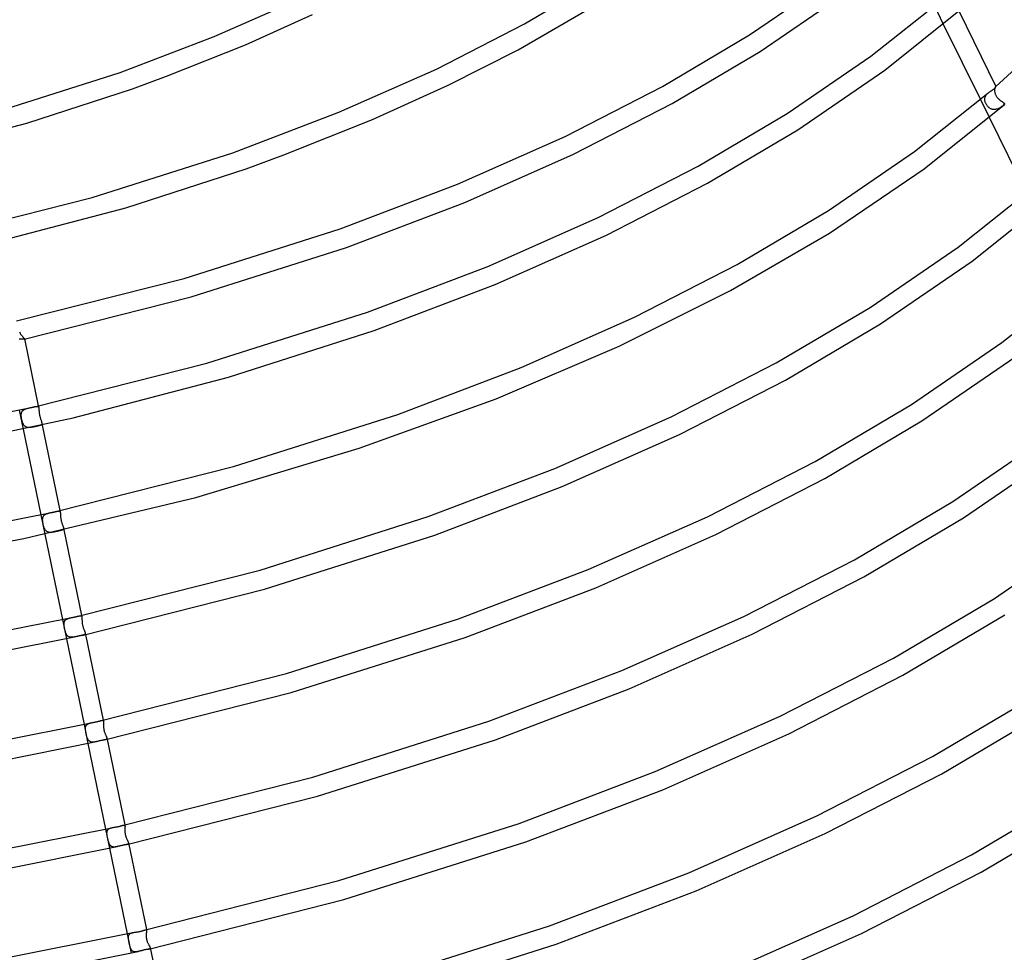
# Model space of a CAD drawing. Header units: millimetres. Extents: x -657 to 657, y -323 to 528.
# Tile 98 of 131: x 163 to 364, y 19 to 209. Entities that reach past the tile are written whole.
import ezdxf

# ---------------------------------------------------------------- set-up
doc = ezdxf.new("R2010")
doc.units = ezdxf.units.MM
doc.layers.add('HIDDEN', color=7, linetype='Continuous')
doc.layers.add('THICK', color=7, linetype='Continuous')

msp = doc.modelspace()

# ---------------------------------------------------------------- linework, layer by layer
at = {"layer": 'HIDDEN'}
for p, q in [((349.43, 211.91), (351.24, 208.21)), ((361.7, 194.9), (361.69, 194.82)), ((361.69, 194.82), (361.69, 194.74)), ((361.71, 194.98), (361.7, 194.9)), ((361.72, 195.05), (361.71, 194.98)), ((361.74, 195.11), (361.72, 195.05)), ((361.75, 195.18), (361.74, 195.11)), ((361.77, 195.24), (361.75, 195.18)), ((361.79, 195.29), (361.77, 195.24)), ((361.81, 195.33), (361.79, 195.29)), ((361.83, 195.37), (361.81, 195.33)), ((361.85, 195.41), (361.83, 195.37)), ((361.87, 195.44), (361.85, 195.41)), ((361.88, 195.46), (361.87, 195.44)), ((361.9, 195.48), (361.88, 195.46)), ((361.91, 195.48), (361.9, 195.48)), ((361.9, 195.48), (361.91, 195.48)), ((361.92, 195.49), (361.91, 195.48)), ((361.91, 195.48), (361.91, 195.49)), ((361.91, 195.49), (361.92, 195.49)), ((361.92, 195.49), (361.92, 195.5)), ((361.92, 195.5), (361.93, 195.5)), ((361.93, 195.49), (361.92, 195.49)), ((361.93, 195.5), (361.93, 195.51)), ((361.94, 195.49), (361.93, 195.49)), ((361.94, 195.48), (361.94, 195.49)), ((361.94, 195.49), (361.94, 195.49)), ((358.8, 192.81), (360.62, 189.11)), ((359.7, 193.02), (359.71, 193.11)), ((359.7, 192.93), (359.7, 193.02)), ((359.7, 192.8), (359.7, 192.93)), ((359.71, 192.68), (359.7, 192.8)), ((359.71, 193.11), (359.73, 193.19)), ((359.73, 193.19), (359.75, 193.28)), ((359.75, 193.28), (359.78, 193.37)), ((359.78, 193.37), (359.81, 193.45)), ((359.81, 193.45), (359.85, 193.53)), ((359.85, 193.53), (359.9, 193.61)), ((359.9, 193.61), (359.95, 193.69)), ((359.95, 193.69), (360, 193.77)), ((360, 193.77), (360.06, 193.85)), ((360.06, 193.85), (360.13, 193.92)), ((360.13, 193.92), (360.19, 193.99)), ((360.19, 193.99), (360.27, 194.06)), ((360.27, 194.06), (360.34, 194.13)), ((361.69, 194.74), (361.69, 194.65)), ((361.69, 194.65), (361.7, 194.54)), ((361.7, 194.54), (361.71, 194.42)), ((361.71, 194.42), (361.73, 194.3)), ((361.73, 194.3), (361.76, 194.18)), ((361.76, 194.18), (361.79, 194.06)), ((361.79, 194.06), (361.83, 193.94)), ((361.83, 193.94), (361.88, 193.82)), ((361.88, 193.82), (361.94, 193.7)), ((361.94, 193.7), (362, 193.58)), ((362, 193.58), (362.07, 193.47)), ((362.07, 193.47), (362.15, 193.36)), ((362.15, 193.36), (362.23, 193.26)), ((362.23, 193.26), (362.31, 193.16)), ((362.31, 193.16), (362.4, 193.06)), ((362.4, 193.06), (362.48, 192.97)), ((362.48, 192.97), (362.58, 192.88)), ((362.58, 192.88), (362.67, 192.8)), ((362.67, 192.8), (362.76, 192.73)), ((359.73, 192.56), (359.71, 192.68)), ((359.76, 192.43), (359.73, 192.56)), ((359.8, 192.31), (359.76, 192.43)), ((359.84, 192.18), (359.8, 192.31)), ((359.9, 192.06), (359.84, 192.18)), ((359.96, 191.94), (359.9, 192.06)), ((360.02, 191.82), (359.96, 191.94)), ((360.09, 191.7), (360.02, 191.82)), ((360.17, 191.6), (360.09, 191.7)), ((360.25, 191.49), (360.17, 191.6)), ((360.34, 191.39), (360.25, 191.49)), ((360.42, 191.3), (360.34, 191.39)), ((360.52, 191.22), (360.42, 191.3)), ((360.61, 191.14), (360.52, 191.22)), ((360.71, 191.07), (360.61, 191.14)), ((360.82, 191), (360.71, 191.07)), ((360.93, 190.94), (360.82, 191)), ((361.04, 190.89), (360.93, 190.94)), ((361.16, 190.85), (361.04, 190.89)), ((361.28, 190.82), (361.16, 190.85)), ((361.4, 190.8), (361.28, 190.82)), ((361.52, 190.79), (361.4, 190.8)), ((361.64, 190.78), (361.52, 190.79)), ((361.76, 190.79), (361.64, 190.78)), ((361.89, 190.8), (361.76, 190.79)), ((362.01, 190.83), (361.89, 190.8)), ((362.12, 190.86), (362.01, 190.83)), ((362.24, 190.89), (362.12, 190.86)), ((362.35, 190.93), (362.24, 190.89)), ((362.46, 190.98), (362.35, 190.93)), ((362.57, 191.03), (362.46, 190.98)), ((362.67, 191.08), (362.57, 191.03)), ((362.77, 191.14), (362.67, 191.08)), ((362.76, 192.73), (362.86, 192.65)), ((362.87, 191.2), (362.77, 191.14)), ((362.86, 192.65), (362.95, 192.58)), ((362.96, 191.26), (362.87, 191.2)), ((362.95, 192.58), (363.04, 192.52)), ((363.05, 191.32), (362.96, 191.26)), ((363.04, 192.52), (363.13, 192.46)), ((363.13, 191.38), (363.05, 191.32)), ((363.13, 192.46), (363.21, 192.4)), ((363.21, 191.44), (363.13, 191.38)), ((363.21, 192.4), (363.29, 192.34)), ((363.29, 191.5), (363.21, 191.44)), ((363.29, 192.34), (363.37, 192.29)), ((363.36, 191.56), (363.29, 191.5)), ((363.42, 191.61), (363.36, 191.56)), ((363.37, 192.29), (363.43, 192.24)), ((363.48, 191.67), (363.42, 191.61)), ((363.43, 192.24), (363.49, 192.2)), ((363.53, 191.72), (363.48, 191.67)), ((363.49, 192.2), (363.54, 192.16)), ((363.57, 191.78), (363.53, 191.72)), ((363.54, 192.16), (363.58, 192.12)), ((363.61, 191.82), (363.57, 191.78)), ((363.58, 192.12), (363.61, 192.08)), ((363.61, 192.08), (363.64, 192.04)), ((363.63, 191.87), (363.61, 191.82)), ((363.63, 192.04), (363.76, 191.79)), ((363.65, 191.91), (363.63, 191.87)), ((363.64, 192.04), (363.65, 192)), ((363.65, 192), (363.65, 191.96)), ((363.65, 191.96), (363.65, 191.91)), ((162.86, 145.47), (162.91, 145.35)), ((162.91, 145.35), (162.97, 145.23)), ((162.97, 145.23), (163.03, 145.12)), ((163.03, 145.12), (163.1, 145.01)), ((163.1, 145.01), (163.17, 144.91)), ((163.17, 144.91), (163.24, 144.81)), ((163.24, 144.81), (163.31, 144.71)), ((163.31, 144.71), (163.38, 144.62)), ((163.38, 144.62), (163.45, 144.53)), ((163.45, 144.53), (163.52, 144.45)), ((163.52, 144.45), (163.58, 144.38)), ((163.58, 144.38), (163.64, 144.31)), ((163.64, 144.31), (163.7, 144.24)), ((163.7, 144.24), (163.75, 144.19)), ((163.75, 144.19), (163.8, 144.14)), ((163.8, 144.14), (163.83, 144.09)), ((163.83, 144.09), (163.86, 144.05)), ((163.87, 143.96), (163.85, 143.95)), ((163.86, 144.05), (163.88, 144.02)), ((163.88, 143.96), (163.87, 143.96)), ((163.88, 144.02), (163.89, 144)), ((163.89, 143.98), (163.88, 143.97)), ((163.88, 143.97), (163.88, 143.96)), ((163.89, 144), (163.89, 143.99)), ((163.89, 143.99), (163.89, 143.98)), ((162.8, 129.49), (163.61, 125.58)), ((163.22, 128.63), (163.23, 128.71)), ((163.22, 128.53), (163.22, 128.63)), ((163.22, 128.42), (163.22, 128.53)), ((163.23, 128.71), (163.24, 128.79)), ((163.24, 128.79), (163.26, 128.87)), ((163.26, 128.87), (163.27, 128.95)), ((163.27, 128.95), (163.3, 129.02)), ((163.3, 129.02), (163.33, 129.09)), ((163.33, 129.09), (163.36, 129.16)), ((163.36, 129.16), (163.4, 129.23)), ((163.4, 129.23), (163.44, 129.29)), ((163.44, 129.29), (163.48, 129.35)), ((163.48, 129.35), (163.53, 129.4)), ((163.53, 129.4), (163.59, 129.45)), ((163.59, 129.45), (163.65, 129.5)), ((163.65, 129.5), (163.72, 129.55)), ((163.72, 129.55), (163.79, 129.59)), ((163.79, 129.59), (163.86, 129.63)), ((163.86, 129.63), (163.93, 129.67)), ((163.93, 129.67), (164.01, 129.7)), ((164.01, 129.7), (164.1, 129.74)), ((164.1, 129.74), (164.18, 129.77)), ((164.18, 129.77), (164.27, 129.8)), ((164.27, 129.8), (164.36, 129.82)), ((164.36, 129.82), (164.45, 129.85)), ((164.45, 129.85), (164.54, 129.87)), ((164.54, 129.87), (164.63, 129.89)), ((164.63, 129.89), (164.72, 129.92)), ((164.72, 129.92), (164.82, 129.94)), ((164.82, 129.94), (164.91, 129.96)), ((165.92, 130.18), (165.99, 130.2)), ((165.99, 130.2), (166.07, 130.22)), ((166.07, 130.22), (166.14, 130.23)), ((166.14, 130.23), (166.2, 130.24)), ((166.2, 130.24), (166.27, 130.25)), ((166.27, 130.25), (166.33, 130.26)), ((166.33, 130.26), (166.38, 130.26)), ((166.38, 130.26), (166.43, 130.27)), ((166.43, 130.27), (166.48, 130.26)), ((166.48, 130.26), (166.53, 130.26)), ((166.53, 130.26), (166.57, 130.25)), ((166.57, 130.25), (166.61, 130.23)), ((166.61, 130.23), (166.64, 130.22)), ((166.64, 130.22), (166.67, 130.19)), ((166.67, 130.19), (166.7, 130.16)), ((166.7, 130.36), (166.79, 129.94)), ((166.7, 130.16), (166.72, 130.13)), ((166.72, 130.13), (166.74, 130.09)), ((166.74, 130.09), (166.76, 130.05)), ((166.76, 130.05), (166.78, 130)), ((166.78, 130), (166.79, 129.94)), ((166.79, 129.94), (166.8, 129.87)), ((166.8, 129.87), (166.81, 129.8)), ((166.81, 129.8), (166.82, 129.71)), ((166.82, 129.71), (166.83, 129.63)), ((166.83, 129.63), (166.83, 129.53)), ((166.83, 129.53), (166.84, 129.44)), ((166.84, 129.44), (166.85, 129.33)), ((166.85, 129.33), (166.86, 129.21)), ((166.86, 129.21), (166.87, 129.09)), ((166.87, 129.09), (166.88, 128.96)), ((166.88, 128.96), (166.9, 128.83)), ((166.9, 128.83), (166.92, 128.7)), ((166.92, 128.7), (166.95, 128.57)), ((166.95, 128.57), (166.97, 128.43)), ((163.22, 128.3), (163.22, 128.42)), ((163.23, 128.19), (163.22, 128.3)), ((163.24, 128.07), (163.23, 128.19)), ((163.26, 127.94), (163.24, 128.07)), ((163.28, 127.82), (163.26, 127.94)), ((163.3, 127.7), (163.28, 127.82)), ((163.33, 127.57), (163.3, 127.7)), ((163.36, 127.45), (163.33, 127.57)), ((163.39, 127.32), (163.36, 127.45)), ((163.42, 127.2), (163.39, 127.32)), ((163.46, 127.08), (163.42, 127.2)), ((163.5, 126.97), (163.46, 127.08)), ((163.55, 126.86), (163.5, 126.97)), ((163.59, 126.75), (163.55, 126.86)), ((163.65, 126.64), (163.59, 126.75)), ((163.7, 126.54), (163.65, 126.64)), ((163.76, 126.45), (163.7, 126.54)), ((166.97, 128.43), (167, 128.3)), ((167, 128.3), (167.03, 128.17)), ((167.03, 128.17), (167.07, 128.04)), ((167.07, 128.04), (167.11, 127.91)), ((167.11, 127.91), (167.15, 127.79)), ((167.15, 127.79), (167.18, 127.67)), ((167.18, 127.67), (167.22, 127.55)), ((167.22, 127.55), (167.26, 127.44)), ((167.28, 126.49), (167.23, 126.45)), ((167.26, 127.44), (167.3, 127.34)), ((167.33, 126.53), (167.28, 126.49)), ((167.3, 127.34), (167.33, 127.24)), ((167.33, 127.24), (167.36, 127.14)), ((167.36, 126.58), (167.33, 126.53)), ((167.36, 127.14), (167.38, 127.06)), ((167.39, 126.63), (167.36, 126.58)), ((167.38, 127.06), (167.4, 126.97)), ((167.41, 126.69), (167.39, 126.63)), ((167.4, 126.97), (167.42, 126.89)), ((167.4, 126.97), (167.51, 126.44)), ((167.42, 126.75), (167.41, 126.69)), ((167.42, 126.89), (167.42, 126.82)), ((167.42, 126.82), (167.42, 126.75)), ((163.83, 126.37), (163.76, 126.45)), ((163.9, 126.29), (163.83, 126.37)), ((163.98, 126.22), (163.9, 126.29)), ((164.06, 126.15), (163.98, 126.22)), ((164.15, 126.1), (164.06, 126.15)), ((164.24, 126.05), (164.15, 126.1)), ((164.34, 126.01), (164.24, 126.05)), ((164.44, 125.98), (164.34, 126.01)), ((164.55, 125.96), (164.44, 125.98)), ((164.66, 125.95), (164.55, 125.96)), ((164.78, 125.94), (164.66, 125.95)), ((164.9, 125.94), (164.78, 125.94)), ((165.02, 125.95), (164.9, 125.94)), ((165.14, 125.96), (165.02, 125.95)), ((165.26, 125.97), (165.14, 125.96)), ((165.39, 125.99), (165.26, 125.97)), ((165.51, 126.01), (165.39, 125.99)), ((165.64, 126.03), (165.51, 126.01)), ((165.76, 126.06), (165.64, 126.03)), ((165.89, 126.08), (165.76, 126.06)), ((166.01, 126.11), (165.89, 126.08)), ((166.13, 126.13), (166.01, 126.11)), ((166.25, 126.16), (166.13, 126.13)), ((166.37, 126.19), (166.25, 126.16)), ((166.5, 126.22), (166.37, 126.19)), ((166.61, 126.25), (166.5, 126.22)), ((166.72, 126.27), (166.61, 126.25)), ((166.83, 126.3), (166.72, 126.27)), ((166.92, 126.33), (166.83, 126.3)), ((167.01, 126.36), (166.92, 126.33)), ((167.09, 126.39), (167.01, 126.36)), ((167.16, 126.42), (167.09, 126.39)), ((167.23, 126.45), (167.16, 126.42)), ((168.47, 108.39), (168.56, 108.42)), ((168.56, 108.42), (168.65, 108.44)), ((168.65, 108.44), (168.74, 108.47)), ((168.74, 108.47), (168.84, 108.49)), ((168.84, 108.49), (168.93, 108.52)), ((168.93, 108.52), (169.03, 108.54)), ((170.54, 108.87), (170.61, 108.89)), ((170.61, 108.89), (170.67, 108.9)), ((170.67, 108.9), (170.74, 108.91)), ((170.74, 108.91), (170.79, 108.92)), ((170.79, 108.92), (170.85, 108.92)), ((170.85, 108.92), (170.9, 108.93)), ((170.9, 108.93), (170.94, 108.92)), ((170.94, 108.92), (170.99, 108.91)), ((170.99, 108.91), (171.02, 108.9)), ((171.02, 108.9), (171.06, 108.88)), ((171.06, 108.88), (171.09, 108.86)), ((171.09, 108.86), (171.11, 108.83)), ((171.11, 109), (171.18, 108.66)), ((171.11, 108.83), (171.13, 108.8)), ((171.13, 108.8), (171.15, 108.76)), ((171.15, 108.76), (171.17, 108.71)), ((171.17, 108.71), (171.18, 108.66)), ((171.18, 108.66), (171.19, 108.59)), ((171.19, 108.59), (171.2, 108.52)), ((171.2, 108.52), (171.21, 108.44)), ((171.21, 108.44), (171.21, 108.36)), ((167.2, 108.14), (168.01, 104.22)), ((167.58, 107.26), (167.59, 107.35)), ((167.58, 107.15), (167.58, 107.26)), ((167.58, 107.03), (167.58, 107.15)), ((167.59, 106.91), (167.58, 107.03)), ((167.59, 107.35), (167.6, 107.44)), ((167.61, 106.78), (167.59, 106.91)), ((167.6, 107.44), (167.61, 107.52)), ((167.61, 107.52), (167.63, 107.6)), ((167.62, 106.65), (167.61, 106.78)), ((167.64, 106.52), (167.62, 106.65)), ((167.63, 107.6), (167.65, 107.67)), ((167.67, 106.39), (167.64, 106.52)), ((167.65, 107.67), (167.68, 107.74)), ((167.68, 107.74), (167.71, 107.81)), ((167.71, 107.81), (167.75, 107.88)), ((167.75, 107.88), (167.79, 107.94)), ((167.79, 107.94), (167.84, 108)), ((167.84, 108), (167.89, 108.06)), ((167.89, 108.06), (167.95, 108.11)), ((167.95, 108.11), (168.01, 108.16)), ((168.01, 108.16), (168.08, 108.2)), ((168.08, 108.2), (168.15, 108.25)), ((168.15, 108.25), (168.22, 108.29)), ((168.22, 108.29), (168.3, 108.32)), ((168.3, 108.32), (168.39, 108.36)), ((168.39, 108.36), (168.47, 108.39)), ((171.21, 108.36), (171.22, 108.27)), ((171.22, 108.27), (171.22, 108.17)), ((171.22, 108.17), (171.22, 108.07)), ((171.22, 108.07), (171.23, 107.95)), ((171.23, 107.95), (171.24, 107.83)), ((171.24, 107.83), (171.25, 107.7)), ((171.25, 107.7), (171.26, 107.56)), ((171.26, 107.56), (171.28, 107.42)), ((171.28, 107.42), (171.3, 107.28)), ((171.3, 107.28), (171.33, 107.14)), ((171.33, 107.14), (171.36, 107)), ((171.36, 107), (171.39, 106.86)), ((171.39, 106.86), (171.43, 106.72)), ((171.43, 106.72), (171.47, 106.59)), ((171.47, 106.59), (171.51, 106.46)), ((171.51, 106.46), (171.55, 106.33)), ((167.69, 106.25), (167.67, 106.39)), ((167.72, 106.12), (167.69, 106.25)), ((167.75, 105.99), (167.72, 106.12)), ((167.79, 105.86), (167.75, 105.99)), ((167.83, 105.74), (167.79, 105.86)), ((167.86, 105.62), (167.83, 105.74)), ((167.91, 105.5), (167.86, 105.62)), ((167.95, 105.39), (167.91, 105.5)), ((168, 105.29), (167.95, 105.39)), ((168.05, 105.19), (168, 105.29)), ((168.11, 105.09), (168.05, 105.19)), ((168.17, 105.01), (168.11, 105.09)), ((168.24, 104.92), (168.17, 105.01)), ((168.31, 104.85), (168.24, 104.92)), ((168.39, 104.79), (168.31, 104.85)), ((168.47, 104.73), (168.39, 104.79)), ((168.56, 104.68), (168.47, 104.73)), ((168.65, 104.64), (168.56, 104.68)), ((168.75, 104.6), (168.65, 104.64)), ((168.85, 104.58), (168.75, 104.6)), ((168.96, 104.56), (168.85, 104.58)), ((169.07, 104.56), (168.96, 104.56)), ((169.19, 104.55), (169.07, 104.56)), ((169.31, 104.56), (169.19, 104.55)), ((169.43, 104.57), (169.31, 104.56)), ((169.55, 104.58), (169.43, 104.57)), ((169.67, 104.6), (169.55, 104.58)), ((169.8, 104.62), (169.67, 104.6)), ((169.92, 104.64), (169.8, 104.62)), ((170.05, 104.67), (169.92, 104.64)), ((170.17, 104.69), (170.05, 104.67)), ((170.29, 104.72), (170.17, 104.69)), ((170.42, 104.75), (170.29, 104.72)), ((170.54, 104.77), (170.42, 104.75)), ((170.65, 104.8), (170.54, 104.77)), ((170.77, 104.83), (170.65, 104.8)), ((170.89, 104.85), (170.77, 104.83)), ((171, 104.88), (170.89, 104.85)), ((171.11, 104.9), (171, 104.88)), ((171.21, 104.93), (171.11, 104.9)), ((171.3, 104.95), (171.21, 104.93)), ((171.39, 104.98), (171.3, 104.95)), ((171.48, 105), (171.39, 104.98)), ((171.55, 105.03), (171.48, 105)), ((171.55, 106.33), (171.59, 106.22)), ((171.62, 105.06), (171.55, 105.03)), ((171.59, 106.22), (171.64, 106.1)), ((171.68, 105.09), (171.62, 105.06)), ((171.64, 106.1), (171.68, 105.99)), ((171.68, 105.99), (171.71, 105.89)), ((171.73, 105.13), (171.68, 105.09)), ((171.71, 105.89), (171.75, 105.79)), ((171.77, 105.17), (171.73, 105.13)), ((171.75, 105.79), (171.78, 105.7)), ((171.8, 105.22), (171.77, 105.17)), ((171.78, 105.7), (171.81, 105.61)), ((171.82, 105.27), (171.8, 105.22)), ((171.81, 105.61), (171.83, 105.53)), ((171.84, 105.33), (171.82, 105.27)), ((171.83, 105.53), (171.84, 105.46)), ((171.83, 105.53), (171.92, 105.08)), ((171.84, 105.46), (171.84, 105.39)), ((171.84, 105.39), (171.84, 105.33)), ((171.61, 86.78), (172.42, 82.86)), ((172.01, 86.32), (172.04, 86.39)), ((172.04, 86.39), (172.07, 86.46)), ((172.07, 86.46), (172.1, 86.53)), ((172.1, 86.53), (172.14, 86.59)), ((172.14, 86.59), (172.19, 86.65)), ((172.19, 86.65), (172.24, 86.71)), ((172.24, 86.71), (172.3, 86.76)), ((172.3, 86.76), (172.37, 86.81)), ((172.37, 86.81), (172.44, 86.86)), ((172.44, 86.86), (172.51, 86.9)), ((172.51, 86.9), (172.59, 86.94)), ((172.59, 86.94), (172.67, 86.97)), ((172.67, 86.97), (172.76, 87)), ((172.76, 87), (172.85, 87.03)), ((172.85, 87.03), (172.94, 87.06)), ((172.94, 87.06), (173.03, 87.09)), ((173.03, 87.09), (173.13, 87.11)), ((173.13, 87.11), (173.23, 87.14)), ((175.09, 87.55), (175.15, 87.56)), ((175.15, 87.56), (175.21, 87.57)), ((175.21, 87.57), (175.26, 87.58)), ((175.26, 87.58), (175.32, 87.58)), ((175.32, 87.58), (175.36, 87.58)), ((175.36, 87.58), (175.4, 87.58)), ((175.4, 87.58), (175.44, 87.56)), ((175.44, 87.56), (175.47, 87.55)), ((175.47, 87.55), (175.5, 87.52)), ((175.5, 87.52), (175.53, 87.49)), ((175.52, 87.64), (175.57, 87.37)), ((175.53, 87.49), (175.55, 87.46)), ((175.55, 87.46), (175.56, 87.42)), ((175.56, 87.42), (175.57, 87.37)), ((175.57, 87.37), (175.58, 87.31)), ((175.58, 87.31), (175.59, 87.24)), ((175.59, 87.24), (175.59, 87.17)), ((175.59, 87.17), (175.6, 87.09)), ((175.6, 87.09), (175.6, 87)), ((175.6, 87), (175.6, 86.91)), ((175.6, 86.91), (175.6, 86.81)), ((175.6, 86.81), (175.6, 86.71)), ((175.6, 86.71), (175.61, 86.59)), ((175.61, 86.59), (175.61, 86.46)), ((175.61, 86.46), (175.62, 86.32)), ((171.95, 85.99), (171.96, 86.07)), ((171.95, 85.9), (171.95, 85.99)), ((171.95, 85.8), (171.95, 85.9)), ((171.95, 85.7), (171.95, 85.8)), ((171.96, 85.59), (171.95, 85.7)), ((171.96, 86.07), (171.97, 86.16)), ((171.97, 85.49), (171.96, 85.59)), ((171.97, 86.16), (171.99, 86.24)), ((171.99, 85.38), (171.97, 85.49)), ((171.99, 86.24), (172.01, 86.32)), ((172, 85.26), (171.99, 85.38)), ((172.02, 85.15), (172, 85.26)), ((172.04, 85.03), (172.02, 85.15)), ((172.07, 84.91), (172.04, 85.03)), ((172.09, 84.79), (172.07, 84.91)), ((172.12, 84.67), (172.09, 84.79)), ((172.15, 84.55), (172.12, 84.67)), ((172.18, 84.44), (172.15, 84.55)), ((172.22, 84.33), (172.18, 84.44)), ((172.25, 84.21), (172.22, 84.33)), ((175.62, 86.32), (175.63, 86.19)), ((175.63, 86.19), (175.65, 86.05)), ((175.65, 86.05), (175.67, 85.91)), ((175.67, 85.91), (175.69, 85.77)), ((175.69, 85.77), (175.72, 85.63)), ((175.72, 85.63), (175.76, 85.49)), ((175.76, 85.49), (175.8, 85.35)), ((175.8, 85.35), (175.84, 85.22)), ((175.84, 85.22), (175.88, 85.1)), ((175.88, 85.1), (175.92, 84.98)), ((175.92, 84.98), (175.97, 84.86)), ((175.97, 84.86), (176.01, 84.75)), ((176.01, 84.75), (176.05, 84.64)), ((176.05, 84.64), (176.1, 84.54)), ((176.1, 84.54), (176.14, 84.44)), ((176.14, 84.44), (176.17, 84.35)), ((176.17, 84.35), (176.2, 84.26)), ((172.29, 84.11), (172.25, 84.21)), ((172.33, 84), (172.29, 84.11)), ((172.38, 83.9), (172.33, 84)), ((172.42, 83.81), (172.38, 83.9)), ((172.47, 83.72), (172.42, 83.81)), ((172.53, 83.63), (172.47, 83.72)), ((172.59, 83.55), (172.53, 83.63)), ((172.65, 83.48), (172.59, 83.55)), ((172.72, 83.42), (172.65, 83.48)), ((172.8, 83.36), (172.72, 83.42)), ((172.88, 83.31), (172.8, 83.36)), ((172.96, 83.27), (172.88, 83.31)), ((173.05, 83.23), (172.96, 83.27)), ((173.14, 83.21), (173.05, 83.23)), ((173.24, 83.19), (173.14, 83.21)), ((173.34, 83.18), (173.24, 83.19)), ((173.44, 83.17), (173.34, 83.18)), ((173.55, 83.17), (173.44, 83.17)), ((173.66, 83.18), (173.55, 83.17)), ((173.77, 83.19), (173.66, 83.18)), ((173.88, 83.2), (173.77, 83.19)), ((174, 83.22), (173.88, 83.2)), ((174.11, 83.24), (174, 83.22)), ((174.22, 83.26), (174.11, 83.24)), ((174.34, 83.28), (174.22, 83.26)), ((174.46, 83.31), (174.34, 83.28)), ((175.7, 83.59), (175.59, 83.56)), ((175.8, 83.61), (175.7, 83.59)), ((175.89, 83.64), (175.8, 83.61)), ((175.97, 83.66), (175.89, 83.64)), ((176.04, 83.69), (175.97, 83.66)), ((176.11, 83.73), (176.04, 83.69)), ((176.16, 83.76), (176.11, 83.73)), ((176.2, 83.8), (176.16, 83.76)), ((176.2, 84.26), (176.23, 84.18)), ((176.23, 83.85), (176.2, 83.8)), ((176.23, 84.18), (176.25, 84.1)), ((176.25, 83.9), (176.23, 83.85)), ((176.25, 84.1), (176.26, 84.03)), ((176.25, 84.1), (176.32, 83.73)), ((176.26, 83.96), (176.25, 83.9)), ((176.26, 84.03), (176.26, 83.96)), ((179.92, 66.29), (179.97, 66.06)), ((176.02, 65.42), (176.83, 61.5)), ((176.32, 64.62), (176.33, 64.71)), ((176.32, 64.53), (176.32, 64.62)), ((176.32, 64.43), (176.32, 64.53)), ((176.33, 64.32), (176.32, 64.43)), ((176.33, 64.71), (176.34, 64.8)), ((176.34, 64.2), (176.33, 64.32)), ((176.34, 64.8), (176.35, 64.88)), ((176.35, 64.88), (176.37, 64.95)), ((176.37, 64.95), (176.39, 65.03)), ((176.39, 65.03), (176.42, 65.1)), ((176.42, 65.1), (176.45, 65.17)), ((176.45, 65.17), (176.49, 65.23)), ((176.49, 65.23), (176.54, 65.29)), ((176.54, 65.29), (176.59, 65.35)), ((176.59, 65.35), (176.65, 65.4)), ((176.65, 65.4), (176.71, 65.45)), ((176.71, 65.45), (176.78, 65.49)), ((176.78, 65.49), (176.85, 65.54)), ((176.85, 65.54), (176.93, 65.57)), ((176.93, 65.57), (177.01, 65.61)), ((177.01, 65.61), (177.09, 65.64)), ((177.09, 65.64), (177.18, 65.67)), ((177.18, 65.67), (177.27, 65.69)), ((177.27, 65.69), (177.37, 65.72)), ((177.37, 65.72), (177.46, 65.74)), ((179.6, 66.21), (179.65, 66.23)), ((179.65, 66.23), (179.71, 66.23)), ((179.71, 66.23), (179.76, 66.24)), ((179.76, 66.24), (179.8, 66.24)), ((179.8, 66.24), (179.84, 66.23)), ((179.84, 66.23), (179.87, 66.22)), ((179.87, 66.22), (179.9, 66.2)), ((179.9, 66.2), (179.92, 66.18)), ((179.92, 66.18), (179.94, 66.15)), ((179.94, 66.15), (179.96, 66.11)), ((179.96, 66.11), (179.97, 66.07)), ((179.97, 66.07), (179.98, 66.01)), ((179.98, 66.01), (179.98, 65.95)), ((179.98, 65.95), (179.98, 65.88)), ((179.98, 65.88), (179.99, 65.8)), ((179.99, 65.8), (179.98, 65.72)), ((179.98, 65.72), (179.98, 65.64)), ((179.98, 65.64), (179.98, 65.54)), ((179.98, 65.54), (179.98, 65.45)), ((179.98, 65.45), (179.98, 65.35)), ((179.98, 65.35), (179.98, 65.23)), ((179.98, 65.23), (179.98, 65.1)), ((179.98, 65.1), (179.98, 64.97)), ((179.98, 64.97), (179.99, 64.84)), ((179.99, 64.84), (180.01, 64.7)), ((180.01, 64.7), (180.03, 64.56)), ((180.03, 64.56), (180.05, 64.41)), ((180.05, 64.41), (180.08, 64.27)), ((180.08, 64.27), (180.12, 64.12)), ((176.36, 64.08), (176.34, 64.2)), ((176.37, 63.96), (176.36, 64.08)), ((176.39, 63.84), (176.37, 63.96)), ((176.42, 63.72), (176.39, 63.84)), ((176.44, 63.59), (176.42, 63.72)), ((176.47, 63.47), (176.44, 63.59)), ((176.49, 63.35), (176.47, 63.47)), ((176.52, 63.22), (176.49, 63.35)), ((176.55, 63.1), (176.52, 63.22)), ((176.59, 62.99), (176.55, 63.1)), ((176.62, 62.88), (176.59, 62.99)), ((176.66, 62.77), (176.62, 62.88)), ((176.69, 62.66), (176.66, 62.77)), ((176.73, 62.56), (176.69, 62.66)), ((176.78, 62.47), (176.73, 62.56)), ((176.82, 62.38), (176.78, 62.47)), ((176.87, 62.29), (176.82, 62.38)), ((176.93, 62.21), (176.87, 62.29)), ((180.12, 64.12), (180.16, 63.98)), ((180.16, 63.98), (180.21, 63.84)), ((180.29, 62.27), (180.19, 62.25)), ((180.21, 63.84), (180.25, 63.71)), ((180.25, 63.71), (180.3, 63.58)), ((180.37, 62.29), (180.29, 62.27)), ((180.3, 63.58), (180.36, 63.45)), ((180.36, 63.45), (180.41, 63.33)), ((180.44, 62.32), (180.37, 62.29)), ((180.41, 63.33), (180.46, 63.22)), ((180.51, 62.35), (180.44, 62.32)), ((180.46, 63.22), (180.5, 63.11)), ((180.5, 63.11), (180.55, 63.01)), ((180.56, 62.38), (180.51, 62.35)), ((180.55, 63.01), (180.59, 62.92)), ((180.61, 62.41), (180.56, 62.38)), ((180.59, 62.92), (180.62, 62.83)), ((180.64, 62.45), (180.61, 62.41)), ((180.62, 62.83), (180.65, 62.75)), ((180.66, 62.5), (180.64, 62.45)), ((180.65, 62.75), (180.67, 62.68)), ((180.68, 62.55), (180.66, 62.5)), ((180.67, 62.68), (180.68, 62.61)), ((180.68, 62.61), (180.68, 62.55)), ((176.98, 62.14), (176.93, 62.21)), ((177.05, 62.07), (176.98, 62.14)), ((177.11, 62.01), (177.05, 62.07)), ((177.19, 61.96), (177.11, 62.01)), ((177.26, 61.91), (177.19, 61.96)), ((177.35, 61.87), (177.26, 61.91)), ((177.43, 61.84), (177.35, 61.87)), ((177.52, 61.82), (177.43, 61.84)), ((177.62, 61.8), (177.52, 61.82)), ((177.72, 61.79), (177.62, 61.8)), ((177.82, 61.79), (177.72, 61.79)), ((177.93, 61.79), (177.82, 61.79)), ((178.03, 61.8), (177.93, 61.79)), ((178.14, 61.81), (178.03, 61.8)), ((178.26, 61.83), (178.14, 61.81)), ((178.37, 61.85), (178.26, 61.83)), ((178.49, 61.87), (178.37, 61.85)), ((178.6, 61.89), (178.49, 61.87)), ((181.17, 44.16), (181.25, 44.2)), ((181.25, 44.2), (181.34, 44.24)), ((181.34, 44.24), (181.43, 44.27)), ((181.43, 44.27), (181.52, 44.3)), ((181.52, 44.3), (181.62, 44.33)), ((181.62, 44.33), (181.72, 44.35)), ((184.09, 44.88), (184.14, 44.89)), ((184.14, 44.89), (184.18, 44.89)), ((184.18, 44.89), (184.23, 44.89)), ((184.23, 44.89), (184.26, 44.89)), ((184.26, 44.89), (184.29, 44.87)), ((184.29, 44.87), (184.32, 44.86)), ((184.32, 44.86), (184.34, 44.83)), ((184.33, 44.93), (184.36, 44.76)), ((184.34, 44.83), (184.35, 44.8)), ((184.35, 44.8), (184.36, 44.76)), ((184.36, 44.27), (184.35, 44.18)), ((184.35, 44.18), (184.35, 44.08)), ((184.36, 44.76), (184.37, 44.71)), ((184.37, 44.36), (184.36, 44.27)), ((184.37, 44.71), (184.38, 44.65)), ((184.38, 44.59), (184.37, 44.52)), ((184.37, 44.52), (184.37, 44.44)), ((184.37, 44.44), (184.37, 44.36)), ((184.38, 44.65), (184.38, 44.59)), ((180.42, 44.06), (181.23, 40.15)), ((180.7, 43.36), (180.71, 43.45)), ((180.7, 43.27), (180.7, 43.36)), ((180.7, 43.17), (180.7, 43.27)), ((180.7, 43.07), (180.7, 43.17)), ((180.71, 42.96), (180.7, 43.07)), ((180.71, 43.45), (180.72, 43.53)), ((180.72, 42.85), (180.71, 42.96)), ((180.72, 43.53), (180.74, 43.61)), ((180.74, 42.74), (180.72, 42.85)), ((180.74, 43.61), (180.76, 43.69)), ((180.76, 42.62), (180.74, 42.74)), ((180.76, 43.69), (180.79, 43.77)), ((180.78, 42.5), (180.76, 42.62)), ((180.8, 42.39), (180.78, 42.5)), ((180.79, 43.77), (180.82, 43.84)), ((180.82, 42.27), (180.8, 42.39)), ((180.82, 43.84), (180.87, 43.9)), ((180.85, 42.15), (180.82, 42.27)), ((180.87, 43.9), (180.92, 43.96)), ((180.92, 43.96), (180.97, 44.02)), ((180.97, 44.02), (181.03, 44.07)), ((181.03, 44.07), (181.1, 44.12)), ((181.1, 44.12), (181.17, 44.16)), ((184.35, 44.08), (184.34, 43.98)), ((184.34, 43.98), (184.34, 43.87)), ((184.34, 43.87), (184.34, 43.75)), ((184.34, 43.75), (184.34, 43.63)), ((184.34, 43.63), (184.35, 43.51)), ((184.35, 43.51), (184.36, 43.38)), ((184.36, 43.38), (184.38, 43.25)), ((184.38, 43.25), (184.4, 43.12)), ((184.4, 43.12), (184.42, 42.99)), ((184.42, 42.99), (184.45, 42.85)), ((184.45, 42.85), (184.49, 42.72)), ((184.49, 42.72), (184.53, 42.6)), ((184.53, 42.6), (184.57, 42.47)), ((184.57, 42.47), (184.61, 42.35)), ((184.61, 42.35), (184.66, 42.23)), ((184.66, 42.23), (184.71, 42.12)), ((180.87, 42.03), (180.85, 42.15)), ((180.9, 41.91), (180.87, 42.03)), ((180.93, 41.79), (180.9, 41.91)), ((180.96, 41.68), (180.93, 41.79)), ((180.99, 41.57), (180.96, 41.68)), ((181.02, 41.47), (180.99, 41.57)), ((181.05, 41.37), (181.02, 41.47)), ((181.08, 41.27), (181.05, 41.37)), ((181.12, 41.17), (181.08, 41.27)), ((181.16, 41.08), (181.12, 41.17)), ((181.2, 41), (181.16, 41.08)), ((181.24, 40.92), (181.2, 41)), ((181.29, 40.84), (181.24, 40.92)), ((181.34, 40.77), (181.29, 40.84)), ((181.4, 40.7), (181.34, 40.77)), ((181.46, 40.64), (181.4, 40.7)), ((181.52, 40.59), (181.46, 40.64)), ((181.59, 40.54), (181.52, 40.59)), ((181.67, 40.5), (181.59, 40.54)), ((181.74, 40.47), (181.67, 40.5)), ((181.82, 40.45), (181.74, 40.47)), ((181.91, 40.43), (181.82, 40.45)), ((182, 40.41), (181.91, 40.43)), ((182.09, 40.41), (182, 40.41)), ((182.19, 40.41), (182.09, 40.41)), ((182.29, 40.41), (182.19, 40.41)), ((182.39, 40.42), (182.29, 40.41)), ((182.49, 40.43), (182.39, 40.42)), ((182.59, 40.45), (182.49, 40.43)), ((182.7, 40.47), (182.59, 40.45)), ((182.81, 40.49), (182.7, 40.47)), ((184.71, 42.12), (184.76, 42.01)), ((184.81, 40.94), (184.73, 40.92)), ((184.76, 42.01), (184.81, 41.9)), ((184.81, 41.9), (184.86, 41.81)), ((184.88, 40.96), (184.81, 40.94)), ((184.86, 41.81), (184.9, 41.71)), ((184.94, 40.98), (184.88, 40.96)), ((184.9, 41.71), (184.94, 41.62)), ((184.94, 41.62), (184.98, 41.54)), ((184.99, 41.01), (184.94, 40.98)), ((184.98, 41.54), (185.02, 41.46)), ((185.03, 41.04), (184.99, 41.01)), ((185.02, 41.46), (185.05, 41.39)), ((185.06, 41.07), (185.03, 41.04)), ((185.05, 41.39), (185.07, 41.33)), ((185.08, 41.11), (185.06, 41.07)), ((185.07, 41.33), (185.09, 41.27)), ((185.09, 41.16), (185.08, 41.11)), ((185.09, 41.27), (185.09, 41.21)), ((185.09, 41.21), (185.09, 41.16)), ((184.83, 22.71), (185.64, 18.79)), ((185.07, 22), (185.08, 22.09)), ((185.08, 22.09), (185.09, 22.18)), ((185.09, 22.18), (185.1, 22.26)), ((185.1, 22.26), (185.13, 22.34)), ((185.13, 22.34), (185.15, 22.41)), ((185.15, 22.41), (185.19, 22.48)), ((185.19, 22.48), (185.23, 22.55)), ((185.23, 22.55), (185.28, 22.61)), ((185.28, 22.61), (185.33, 22.67)), ((185.33, 22.67), (185.39, 22.72)), ((185.39, 22.72), (185.46, 22.77)), ((185.46, 22.77), (185.54, 22.81)), ((185.54, 22.81), (185.62, 22.85)), ((185.62, 22.85), (185.71, 22.88)), ((185.71, 22.88), (185.8, 22.91)), ((185.8, 22.91), (185.89, 22.94)), ((185.89, 22.94), (185.99, 22.96)), ((188.56, 23.53), (188.61, 23.54)), ((188.61, 23.54), (188.65, 23.54)), ((188.65, 23.54), (188.68, 23.54)), ((188.68, 23.54), (188.71, 23.53)), ((188.71, 22.61), (188.7, 22.51)), ((188.7, 22.51), (188.7, 22.4)), ((188.7, 22.4), (188.7, 22.28)), ((188.7, 22.28), (188.71, 22.17)), ((188.71, 23.53), (188.73, 23.51)), ((188.72, 22.72), (188.71, 22.61)), ((188.71, 22.17), (188.71, 22.05)), ((188.73, 22.91), (188.72, 22.81)), ((188.72, 22.81), (188.72, 22.72)), ((188.73, 23.51), (188.75, 23.48)), ((188.74, 22.99), (188.73, 22.91)), ((188.74, 23.57), (188.76, 23.44)), ((188.75, 23.08), (188.74, 22.99)), ((188.75, 23.48), (188.76, 23.44)), ((188.76, 23.15), (188.75, 23.08)), ((188.76, 23.44), (188.77, 23.4)), ((188.77, 23.23), (188.76, 23.15)), ((188.77, 23.4), (188.77, 23.35)), ((188.77, 23.35), (188.77, 23.29)), ((188.77, 23.29), (188.77, 23.23)), ((185.07, 21.9), (185.07, 22)), ((185.08, 21.81), (185.07, 21.9)), ((185.09, 21.71), (185.08, 21.81)), ((185.1, 21.6), (185.09, 21.71)), ((185.11, 21.49), (185.1, 21.6)), ((185.13, 21.38), (185.11, 21.49)), ((185.15, 21.27), (185.13, 21.38)), ((185.17, 21.16), (185.15, 21.27)), ((185.19, 21.05), (185.17, 21.16)), ((185.21, 20.93), (185.19, 21.05)), ((185.23, 20.81), (185.21, 20.93)), ((185.26, 20.7), (185.23, 20.81)), ((185.28, 20.58), (185.26, 20.7)), ((185.31, 20.47), (185.28, 20.58)), ((185.33, 20.36), (185.31, 20.47)), ((185.36, 20.26), (185.33, 20.36)), ((185.39, 20.16), (185.36, 20.26)), ((185.42, 20.06), (185.39, 20.16)), ((188.71, 22.05), (188.72, 21.92)), ((188.72, 21.92), (188.74, 21.8)), ((188.74, 21.8), (188.76, 21.68)), ((188.76, 21.68), (188.79, 21.55)), ((188.79, 21.55), (188.82, 21.43)), ((188.82, 21.43), (188.85, 21.31)), ((188.85, 21.31), (188.89, 21.19)), ((188.89, 21.19), (188.93, 21.08)), ((188.93, 21.08), (188.98, 20.97)), ((188.98, 20.97), (189.02, 20.86)), ((189.02, 20.86), (189.07, 20.76)), ((189.07, 20.76), (189.12, 20.66)), ((189.12, 20.66), (189.16, 20.57)), ((189.16, 20.57), (189.21, 20.48)), ((189.21, 20.48), (189.26, 20.39)), ((189.26, 20.39), (189.3, 20.31)), ((189.3, 20.31), (189.34, 20.23)), ((189.34, 20.23), (189.38, 20.16)), ((189.38, 20.16), (189.41, 20.09)), ((189.41, 20.09), (189.45, 20.02)), ((185.45, 19.96), (185.42, 20.06)), ((185.48, 19.87), (185.45, 19.96)), ((185.51, 19.78), (185.48, 19.87)), ((185.54, 19.7), (185.51, 19.78)), ((185.58, 19.62), (185.54, 19.7)), ((185.62, 19.54), (185.58, 19.62)), ((185.67, 19.46), (185.62, 19.54)), ((185.71, 19.4), (185.67, 19.46)), ((185.76, 19.33), (185.71, 19.4)), ((185.82, 19.27), (185.76, 19.33)), ((185.87, 19.22), (185.82, 19.27)), ((185.93, 19.18), (185.87, 19.22)), ((186, 19.14), (185.93, 19.18)), ((186.07, 19.1), (186, 19.14)), ((186.14, 19.08), (186.07, 19.1)), ((186.22, 19.05), (186.14, 19.08)), ((186.3, 19.04), (186.22, 19.05)), ((186.39, 19.03), (186.3, 19.04)), ((186.47, 19.03), (186.39, 19.03)), ((186.56, 19.03), (186.47, 19.03)), ((186.66, 19.03), (186.56, 19.03)), ((186.75, 19.04), (186.66, 19.03)), ((186.85, 19.06), (186.75, 19.04)), ((186.95, 19.08), (186.85, 19.06)), ((187.05, 19.1), (186.95, 19.08)), ((189.3, 19.6), (189.24, 19.59)), ((189.36, 19.62), (189.3, 19.6)), ((189.4, 19.64), (189.36, 19.62)), ((189.44, 19.67), (189.4, 19.64)), ((189.47, 19.69), (189.44, 19.67)), ((189.45, 20.02), (189.47, 19.96)), ((189.47, 19.96), (189.49, 19.91)), ((189.49, 19.73), (189.47, 19.69)), ((189.49, 19.91), (189.5, 19.86)), ((189.51, 19.76), (189.49, 19.73)), ((189.5, 19.86), (189.51, 19.81)), ((189.51, 19.81), (189.51, 19.76))]:
    msp.add_line(p, q, dxfattribs=at)
at = {"layer": 'THICK'}
for p, q in [((265.84, 208.26), (281.86, 217.75)), ((311.73, 206), (328.4, 217.42)), ((202.59, 205.67), (220.23, 213.49)), ((313.88, 202.63), (330.88, 214.27)), ((336.47, 201.69), (351.08, 213.31)), ((264.52, 202.99), (280.73, 212.33)), ((339.29, 198.8), (354.43, 210.92)), ((354.39, 210.88), (361.94, 195.48)), ((208.92, 203.99), (222.6, 210.19)), ((247.86, 199.03), (265.84, 208.26)), ((351.24, 208.21), (358.8, 192.81)), ((183.38, 198.36), (202.59, 205.67)), ((294, 195.51), (311.73, 206)), ((192.84, 197.56), (208.92, 203.99)), ((250.27, 195.75), (264.52, 202.99)), ((295.93, 192), (313.88, 202.63)), ((319.39, 190), (336.47, 201.69)), ((361.93, 195.51), (368.86, 201.82)), ((228.01, 190.23), (247.86, 199.03)), ((321.54, 186.62), (339.29, 198.8)), ((157.89, 190.27), (183.38, 198.36)), ((185.94, 195.02), (192.84, 197.56)), ((164.39, 188.03), (185.94, 195.02)), ((234.86, 188.76), (250.27, 195.75)), ((274.12, 185.3), (294, 195.51)), ((361.2, 194.73), (361.27, 194.78)), ((361.27, 194.78), (361.34, 194.83)), ((361.34, 194.83), (361.41, 194.88)), ((361.41, 194.88), (361.47, 194.92)), ((361.47, 194.92), (361.53, 194.97)), ((361.53, 194.97), (361.59, 195.01)), ((361.59, 195.01), (361.64, 195.06)), ((361.64, 195.06), (361.69, 195.1)), ((361.69, 195.1), (361.74, 195.15)), ((361.74, 195.15), (361.78, 195.2)), ((361.78, 195.2), (361.82, 195.24)), ((361.82, 195.24), (361.85, 195.28)), ((361.85, 195.28), (361.88, 195.31)), ((361.88, 195.31), (361.9, 195.35)), ((361.9, 195.35), (361.92, 195.38)), ((361.92, 195.38), (361.93, 195.41)), ((361.93, 195.41), (361.94, 195.43)), ((361.95, 195.47), (361.94, 195.48)), ((361.94, 195.43), (361.95, 195.46)), ((361.95, 195.46), (361.95, 195.47)), ((345.35, 182.21), (360.34, 194.13)), ((360.34, 194.13), (360.42, 194.19)), ((360.42, 194.19), (360.5, 194.25)), ((360.5, 194.25), (360.58, 194.31)), ((360.58, 194.31), (360.65, 194.37)), ((360.65, 194.37), (360.73, 194.42)), ((360.73, 194.42), (360.82, 194.48)), ((360.82, 194.48), (360.89, 194.53)), ((360.89, 194.53), (360.97, 194.58)), ((360.97, 194.58), (361.05, 194.63)), ((361.05, 194.63), (361.13, 194.68)), ((361.13, 194.68), (361.2, 194.73)), ((275.84, 181.69), (295.93, 192)), ((347.3, 178.67), (363.74, 191.78)), ((206.39, 181.99), (228.01, 190.23)), ((216.74, 181.52), (234.86, 188.76)), ((301.23, 179.24), (319.39, 190)), ((360.62, 189.11), (368.17, 173.72)), ((133.84, 179.97), (164.39, 188.03)), ((252.16, 175.56), (274.12, 185.3)), ((303.16, 175.74), (321.54, 186.62)), ((177.65, 172.88), (206.39, 181.99)), ((209.07, 178.7), (216.74, 181.52)), ((253.68, 171.86), (275.84, 181.69)), ((327.84, 170.22), (345.35, 182.21)), ((184.55, 170.75), (209.07, 178.7)), ((280.85, 168.78), (301.23, 179.24)), ((328.01, 165.6), (347.3, 178.67)), ((228.24, 166.45), (252.16, 175.56)), ((282.58, 165.17), (303.16, 175.74)), ((354.24, 162.73), (369.62, 174.95)), ((146.8, 165.05), (177.65, 172.88)), ((150.11, 161.7), (184.55, 170.75)), ((229.57, 162.68), (253.68, 171.86)), ((357.12, 159.88), (373.05, 172.63)), ((258.36, 158.8), (280.85, 168.78)), ((309.19, 159.18), (327.84, 170.22)), ((196.42, 156.36), (228.24, 166.45)), ((259.88, 155.1), (282.58, 165.17)), ((307.87, 153.9), (328.01, 165.6)), ((197.86, 152.61), (229.57, 162.68)), ((336.29, 150.44), (354.24, 162.73)), ((233.85, 149.47), (258.36, 158.8)), ((288.28, 148.44), (309.19, 159.18)), ((338.44, 147.07), (357.12, 159.88)), ((162.26, 147.7), (196.42, 156.36)), ((235.18, 145.7), (259.88, 155.1)), ((363.14, 143.26), (378.89, 155.78)), ((163.85, 143.95), (197.86, 152.61)), ((285.16, 142.55), (307.87, 153.9)), ((201.09, 139.09), (233.85, 149.47)), ((317.16, 139.12), (336.29, 150.44)), ((265.19, 138.2), (288.28, 148.44)), ((319.09, 135.61), (338.44, 147.07)), ((205.51, 136.2), (235.18, 145.7)), ((162.94, 143.96), (162.83, 143.95)), ((163.05, 143.97), (162.94, 143.96)), ((163.16, 143.98), (163.05, 143.97)), ((163.26, 143.98), (163.16, 143.98)), ((163.36, 143.98), (163.26, 143.98)), ((163.44, 143.97), (163.36, 143.98)), ((163.53, 143.97), (163.44, 143.97)), ((163.6, 143.96), (163.53, 143.97)), ((163.67, 143.96), (163.6, 143.96)), ((163.73, 143.95), (163.67, 143.96)), ((163.78, 143.95), (163.73, 143.95)), ((163.82, 143.95), (163.78, 143.95)), ((163.85, 143.95), (163.82, 143.95)), ((163.89, 144), (166.7, 130.36)), ((260.05, 131.81), (285.16, 142.55)), ((344.74, 130.66), (363.14, 143.26)), ((165.92, 130.18), (201.09, 139.09)), ((295.71, 128.1), (317.16, 139.12)), ((346.88, 127.29), (366.03, 140.42)), ((240.03, 128.62), (265.19, 138.2)), ((173.84, 127.9), (205.51, 136.2)), ((297.43, 124.49), (319.09, 135.61)), ((232.14, 121.71), (260.05, 131.81)), ((325.13, 119.05), (344.74, 130.66)), ((135.6, 124.13), (164.91, 129.96)), ((164.91, 129.96), (165, 129.98)), ((165, 129.98), (165.09, 130)), ((165.09, 130), (165.18, 130.02)), ((165.18, 130.02), (165.27, 130.04)), ((165.27, 130.04), (165.35, 130.06)), ((165.35, 130.06), (165.44, 130.07)), ((165.44, 130.07), (165.52, 130.09)), ((165.52, 130.09), (165.61, 130.11)), ((165.61, 130.11), (165.69, 130.13)), ((165.69, 130.13), (165.77, 130.15)), ((165.77, 130.15), (165.84, 130.17)), ((165.84, 130.17), (165.92, 130.18)), ((206.52, 117.99), (240.03, 128.62)), ((140.5, 120.94), (173.84, 127.9)), ((272.02, 117.59), (295.71, 128.1)), ((327.06, 115.55), (346.88, 127.29)), ((163.61, 125.58), (167.2, 108.14)), ((167.51, 126.44), (171.11, 109)), ((273.54, 113.89), (297.43, 124.49)), ((353.19, 110.89), (372.04, 123.79)), ((198.79, 111.71), (232.14, 121.71)), ((355.33, 107.51), (374.93, 120.96)), ((303.14, 107.76), (325.13, 119.05)), ((170.54, 108.87), (206.52, 117.99)), ((246.21, 107.77), (272.02, 117.59)), ((304.86, 104.15), (327.06, 115.55)), ((247.54, 104), (273.54, 113.89)), ((163.74, 103.3), (198.79, 111.71)), ((333.1, 98.99), (353.19, 110.89)), ((139.06, 102.58), (169.03, 108.54)), ((169.03, 108.54), (169.15, 108.56)), ((169.15, 108.56), (169.27, 108.59)), ((169.27, 108.59), (169.38, 108.61)), ((169.38, 108.61), (169.5, 108.64)), ((169.5, 108.64), (169.62, 108.66)), ((169.62, 108.66), (169.73, 108.69)), ((169.73, 108.69), (169.85, 108.71)), ((169.85, 108.71), (169.94, 108.73)), ((169.94, 108.73), (170.04, 108.75)), ((170.04, 108.75), (170.13, 108.78)), ((170.13, 108.78), (170.22, 108.8)), ((170.22, 108.8), (170.3, 108.82)), ((170.3, 108.82), (170.38, 108.84)), ((170.38, 108.84), (170.46, 108.86)), ((170.46, 108.86), (170.54, 108.87)), ((211.91, 96.89), (246.21, 107.77)), ((278.85, 96.99), (303.14, 107.76)), ((335.03, 95.49), (355.33, 107.51)), ((171.92, 105.08), (175.52, 87.64)), ((126.93, 96.49), (163.74, 103.3)), ((168.01, 104.22), (171.61, 86.78)), ((212.84, 92.99), (247.54, 104)), ((280.37, 93.29), (304.86, 104.15)), ((361.64, 91.11), (380.94, 104.32)), ((310.56, 87.42), (333.1, 98.99)), ((175.09, 87.55), (211.91, 96.89)), ((252.4, 86.92), (278.85, 96.99)), ((312.29, 83.81), (335.03, 95.49)), ((175.59, 83.56), (212.84, 92.99)), ((253.72, 83.14), (280.37, 93.29)), ((341.06, 78.93), (361.64, 91.11)), ((142.56, 81.05), (173.23, 87.14)), ((173.23, 87.14), (173.34, 87.16)), ((173.34, 87.16), (173.46, 87.18)), ((173.46, 87.18), (173.57, 87.21)), ((173.57, 87.21), (173.69, 87.23)), ((173.69, 87.23), (173.8, 87.25)), ((173.8, 87.25), (173.92, 87.27)), ((173.92, 87.27), (174.03, 87.3)), ((174.03, 87.3), (174.15, 87.32)), ((174.15, 87.32), (174.26, 87.34)), ((174.26, 87.34), (174.35, 87.36)), ((174.35, 87.36), (174.44, 87.39)), ((174.44, 87.39), (174.54, 87.41)), ((174.54, 87.41), (174.62, 87.43)), ((174.62, 87.43), (174.71, 87.45)), ((174.71, 87.45), (174.79, 87.47)), ((174.79, 87.47), (174.87, 87.5)), ((174.87, 87.5), (174.95, 87.51)), ((174.95, 87.51), (175.02, 87.53)), ((175.02, 87.53), (175.09, 87.55)), ((217.29, 75.78), (252.4, 86.92)), ((285.68, 76.38), (310.56, 87.42)), ((343, 75.43), (363.78, 87.73)), ((143.44, 77.14), (174.45, 83.31)), ((172.42, 82.86), (176.02, 65.42)), ((174.56, 83.33), (174.46, 83.31)), ((174.66, 83.36), (174.56, 83.33)), ((174.76, 83.38), (174.66, 83.36)), ((174.86, 83.4), (174.76, 83.38)), ((174.96, 83.42), (174.86, 83.4)), ((175.06, 83.45), (174.96, 83.42)), ((175.16, 83.47), (175.06, 83.45)), ((175.25, 83.49), (175.16, 83.47)), ((175.34, 83.51), (175.25, 83.49)), ((175.43, 83.53), (175.34, 83.51)), ((175.51, 83.54), (175.43, 83.53)), ((175.59, 83.56), (175.51, 83.54)), ((176.32, 83.73), (179.92, 66.29)), ((218.25, 71.9), (253.72, 83.14)), ((287.2, 72.68), (312.29, 83.81)), ((317.99, 67.08), (341.06, 78.93)), ((258.58, 66.07), (285.68, 76.38)), ((179.6, 66.21), (217.29, 75.78)), ((319.71, 63.47), (343, 75.43)), ((259.91, 62.29), (287.2, 72.68)), ((180.19, 62.25), (218.25, 71.9)), ((349.03, 58.86), (370.09, 71.33)), ((292.51, 55.78), (317.99, 67.08)), ((350.96, 55.36), (372.23, 67.95)), ((146.08, 59.51), (177.46, 65.74)), ((177.46, 65.74), (177.57, 65.76)), ((177.57, 65.76), (177.68, 65.78)), ((177.68, 65.78), (177.79, 65.8)), ((177.79, 65.8), (177.9, 65.82)), ((177.9, 65.82), (178.01, 65.84)), ((178.01, 65.84), (178.13, 65.86)), ((178.13, 65.86), (178.24, 65.88)), ((178.24, 65.88), (178.35, 65.9)), ((178.35, 65.9), (178.46, 65.93)), ((178.46, 65.93), (178.56, 65.95)), ((178.56, 65.95), (178.67, 65.97)), ((178.67, 65.97), (178.77, 65.99)), ((178.77, 65.99), (178.87, 66.02)), ((178.87, 66.02), (178.97, 66.04)), ((178.97, 66.04), (179.06, 66.07)), ((179.06, 66.07), (179.15, 66.09)), ((179.15, 66.09), (179.24, 66.12)), ((179.24, 66.12), (179.32, 66.14)), ((179.32, 66.14), (179.39, 66.16)), ((179.39, 66.16), (179.47, 66.18)), ((179.47, 66.18), (179.53, 66.2)), ((179.53, 66.2), (179.6, 66.21)), ((222.65, 54.67), (258.58, 66.07)), ((180.19, 62.25), (180.09, 62.23)), ((180.67, 62.68), (184.33, 44.93)), ((223.64, 50.79), (259.91, 62.29)), ((294.04, 52.08), (319.71, 63.47)), ((146.91, 55.6), (178.6, 61.89)), ((176.83, 61.5), (180.42, 44.06)), ((178.75, 61.93), (178.6, 61.89)), ((178.89, 61.96), (178.75, 61.93)), ((179.04, 62), (178.89, 61.96)), ((179.18, 62.03), (179.04, 62)), ((179.32, 62.06), (179.18, 62.03)), ((179.47, 62.1), (179.32, 62.06)), ((179.6, 62.13), (179.47, 62.1)), ((179.73, 62.15), (179.6, 62.13)), ((179.86, 62.18), (179.73, 62.15)), ((179.98, 62.2), (179.86, 62.18)), ((180.09, 62.23), (179.98, 62.2)), ((325.42, 46.74), (349.03, 58.86)), ((184.09, 44.88), (222.65, 54.67)), ((264.76, 45.22), (292.51, 55.78)), ((327.14, 43.13), (350.96, 55.36)), ((184.73, 40.92), (223.64, 50.79)), ((266.09, 41.44), (294.04, 52.08)), ((357, 38.8), (378.53, 51.55)), ((299.34, 35.17), (325.42, 46.74)), ((358.93, 35.3), (380.68, 48.18)), ((149.61, 37.98), (181.72, 44.35)), ((181.72, 44.35), (181.83, 44.37)), ((181.83, 44.37), (181.94, 44.39)), ((181.94, 44.39), (182.05, 44.41)), ((182.05, 44.41), (182.17, 44.43)), ((182.17, 44.43), (182.28, 44.45)), ((182.28, 44.45), (182.4, 44.47)), ((182.4, 44.47), (182.52, 44.49)), ((182.52, 44.49), (182.63, 44.51)), ((182.63, 44.51), (182.74, 44.53)), ((182.74, 44.53), (182.86, 44.55)), ((182.86, 44.55), (182.97, 44.57)), ((182.97, 44.57), (183.08, 44.59)), ((183.08, 44.59), (183.18, 44.62)), ((183.18, 44.62), (183.29, 44.64)), ((183.29, 44.64), (183.39, 44.67)), ((183.39, 44.67), (183.48, 44.7)), ((183.48, 44.7), (183.57, 44.72)), ((183.57, 44.72), (183.66, 44.75)), ((183.66, 44.75), (183.74, 44.78)), ((183.74, 44.78), (183.82, 44.8)), ((183.82, 44.8), (183.9, 44.82)), ((183.9, 44.82), (183.96, 44.84)), ((183.96, 44.84), (184.03, 44.86)), ((184.03, 44.86), (184.09, 44.88)), ((228.01, 33.55), (264.76, 45.22)), ((300.87, 31.47), (327.14, 43.13)), ((150.42, 34.06), (182.81, 40.49)), ((182.93, 40.52), (182.81, 40.49)), ((183.05, 40.55), (182.93, 40.52)), ((183.16, 40.58), (183.05, 40.55)), ((183.28, 40.61), (183.16, 40.58)), ((183.4, 40.64), (183.28, 40.61)), ((183.52, 40.67), (183.4, 40.64)), ((183.64, 40.7), (183.52, 40.67)), ((183.75, 40.73), (183.64, 40.7)), ((183.87, 40.75), (183.75, 40.73)), ((183.99, 40.78), (183.87, 40.75)), ((184.11, 40.8), (183.99, 40.78)), ((184.23, 40.83), (184.11, 40.8)), ((184.34, 40.85), (184.23, 40.83)), ((184.45, 40.87), (184.34, 40.85)), ((184.55, 40.88), (184.45, 40.87)), ((184.64, 40.9), (184.55, 40.88)), ((184.73, 40.92), (184.64, 40.9)), ((185.09, 41.27), (188.74, 23.57)), ((229.01, 29.68), (266.09, 41.44)), ((181.23, 40.15), (184.83, 22.71)), ((332.84, 26.4), (357, 38.8)), ((270.95, 24.36), (299.34, 35.17)), ((334.57, 22.79), (358.93, 35.3)), ((188.56, 23.53), (228.01, 33.55)), ((272.27, 20.59), (300.87, 31.47)), ((189.24, 19.59), (229.01, 29.68)), ((306.18, 14.57), (332.84, 26.4)), ((233.36, 12.44), (270.95, 24.36)), ((153.15, 16.45), (185.99, 22.96)), ((185.99, 22.96), (186.1, 22.98)), ((186.1, 22.98), (186.21, 23)), ((186.21, 23), (186.33, 23.02)), ((186.33, 23.02), (186.44, 23.04)), ((186.44, 23.04), (186.56, 23.06)), ((186.56, 23.06), (186.68, 23.07)), ((186.68, 23.07), (186.8, 23.09)), ((186.8, 23.09), (186.91, 23.11)), ((186.91, 23.11), (187.03, 23.12)), ((187.03, 23.12), (187.15, 23.14)), ((187.15, 23.14), (187.26, 23.16)), ((187.26, 23.16), (187.38, 23.19)), ((187.38, 23.19), (187.49, 23.21)), ((187.49, 23.21), (187.6, 23.23)), ((187.6, 23.23), (187.7, 23.26)), ((187.7, 23.26), (187.8, 23.29)), ((187.8, 23.29), (187.9, 23.32)), ((187.9, 23.32), (187.99, 23.35)), ((187.99, 23.35), (188.08, 23.38)), ((188.08, 23.38), (188.17, 23.4)), ((188.17, 23.4), (188.24, 23.43)), ((188.24, 23.43), (188.32, 23.46)), ((188.32, 23.46), (188.39, 23.48)), ((188.39, 23.48), (188.45, 23.5)), ((188.45, 23.5), (188.51, 23.52)), ((188.51, 23.52), (188.56, 23.53)), ((307.7, 10.87), (334.57, 22.79)), ((234.37, 8.57), (272.27, 20.59)), ((153.94, 12.53), (187.05, 19.1)), ((187.16, 19.12), (187.05, 19.1)), ((187.27, 19.15), (187.16, 19.12)), ((187.38, 19.18), (187.27, 19.15)), ((187.49, 19.21), (187.38, 19.18)), ((187.6, 19.24), (187.49, 19.21)), ((187.72, 19.27), (187.6, 19.24)), ((187.83, 19.3), (187.72, 19.27)), ((187.94, 19.33), (187.83, 19.3)), ((188.05, 19.36), (187.94, 19.33)), ((188.16, 19.39), (188.05, 19.36)), ((188.27, 19.41), (188.16, 19.39)), ((188.39, 19.44), (188.27, 19.41)), ((188.5, 19.46), (188.39, 19.44)), ((188.61, 19.48), (188.5, 19.46)), ((188.72, 19.5), (188.61, 19.48)), ((188.82, 19.51), (188.72, 19.5)), ((188.91, 19.53), (188.82, 19.51)), ((189, 19.54), (188.91, 19.53)), ((189.09, 19.56), (189, 19.54)), ((189.17, 19.57), (189.09, 19.56)), ((189.24, 19.59), (189.17, 19.57)), ((189.5, 19.86), (193.14, 2.22))]:
    msp.add_line(p, q, dxfattribs=at)

doc.saveas('drawing.dxf')
